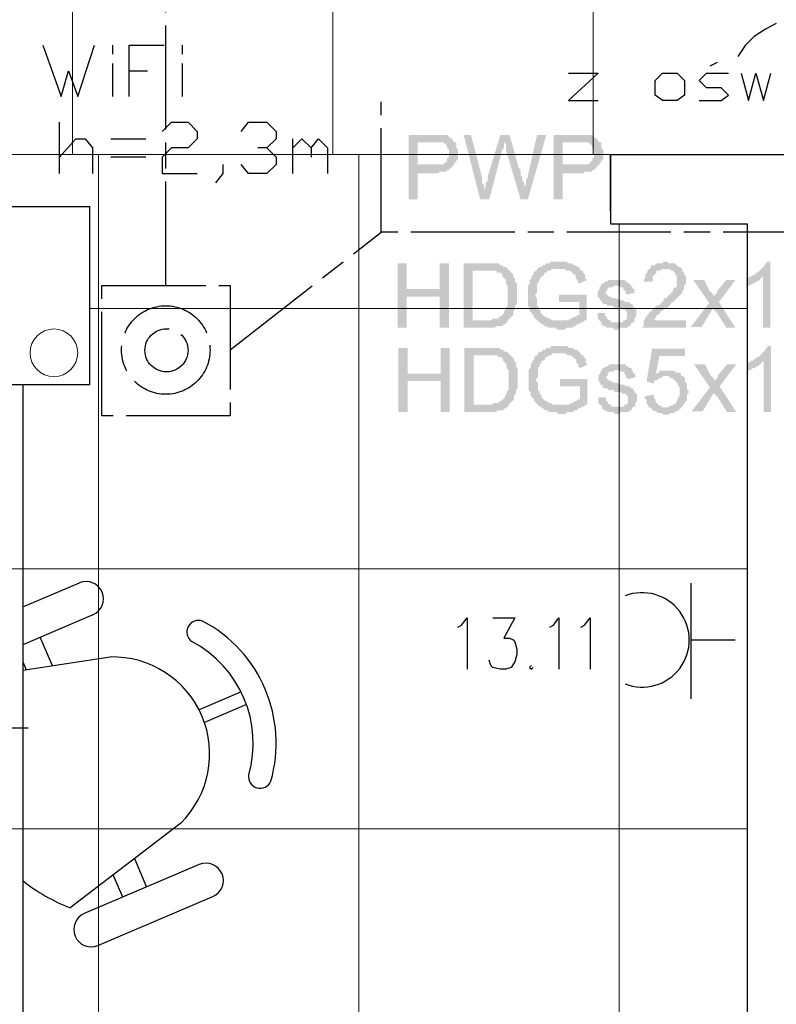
# Model space of a CAD drawing. Header units: millimetres. Extents: x 282377 to 1404227, y -783705 to 1038705.
# Tile 34 of 243: x 377343 to 377517, y 7667 to 7894. Entities that reach past the tile are written whole.
import ezdxf

# ---------------------------------------------------------------- set-up
doc = ezdxf.new("R2010")
doc.units = ezdxf.units.MM
doc.linetypes.add('ACAD_ISO08W100', pattern=[36, 24, -3, 6, -3])
doc.layers.add('!!ELEKTRYKA', color=7, linetype='Continuous')
doc.layers.add('BA_KS_ist.', color=34, linetype='Continuous', lineweight=13)

# ---------------------------------------------------------------- blocks, each defined once
blk = doc.blocks.new('A$C6810ecfa')
at = {"layer": 'BA_KS_ist.', "color": 18, "linetype": 'Continuous', "lineweight": 20, "ltscale": 25, "true_color": 0x000000}
blk.add_circle((-557.31, 574.3), 5.5, dxfattribs=at)

msp = doc.modelspace()

# ---------------------------------------------------------------- hatches: boundary and pattern name
at = {"layer": '!!ELEKTRYKA', "linetype": 'ACAD_ISO08W100'}
for points in [[(377437.69, 7867.15), (377432.19, 7867.15), (377432.19, 7852.33), (377434.3, 7852.33), (377434.3, 7858.26), (377438.11, 7858.26), (377438.11, 7858.26), (377438.96, 7858.26), (377439.38, 7858.68), (377439.81, 7858.68), (377440.23, 7858.68), (377440.65, 7858.68), (377441.08, 7858.68), (377441.08, 7859.1), (377441.5, 7859.1), (377441.92, 7859.53), (377441.92, 7859.53), (377442.35, 7859.95), (377442.35, 7859.95), (377434.3, 7860.37), (377434.3, 7865.45), (377438.11, 7865.45), (377442.77, 7865.45), (377442.35, 7865.88), (377442.35, 7866.3), (377441.92, 7866.3), (377441.5, 7866.72), (377441.5, 7866.72), (377441.08, 7867.15), (377440.65, 7867.15), (377440.23, 7867.15), (377439.81, 7867.15), (377439.38, 7867.15), (377439.38, 7867.15), (377438.96, 7867.15), (377438.11, 7867.15)], [(377446.58, 7867.15), (377444.89, 7867.15), (377448.7, 7852.33), (377449.54, 7854.45), (377449.54, 7854.45), (377449.54, 7854.87), (377449.54, 7855.29), (377449.54, 7855.72), (377449.12, 7856.14), (377449.12, 7856.56), (377449.12, 7856.99), (377449.12, 7857.41)], [(377455.47, 7867.15), (377453.36, 7867.15), (377450.39, 7857.41), (377450.39, 7856.99), (377450.39, 7856.99), (377450.39, 7856.56), (377449.97, 7856.14), (377449.97, 7855.72), (377449.97, 7855.29), (377449.54, 7854.45), (377448.7, 7852.33), (377450.81, 7852.33), (377453.78, 7863.76), (377453.78, 7863.76), (377454.2, 7864.18), (377454.2, 7864.61), (377454.2, 7865.03), (377454.2, 7865.45)], [(377455.47, 7867.15), (377454.2, 7865.45), (377454.2, 7865.45), (377454.63, 7865.03), (377454.63, 7865.03), (377454.63, 7864.18), (377454.63, 7863.76), (377458.01, 7852.33), (377458.86, 7854.45), (377458.86, 7854.87), (377458.86, 7855.29), (377458.86, 7855.72), (377458.86, 7856.14), (377458.44, 7856.56), (377458.44, 7856.99), (377458.44, 7857.41), (377458.44, 7857.41), (377458.01, 7857.83), (377458.01, 7858.26), (377458.01, 7858.68), (377458.01, 7859.1), (377457.59, 7859.53)], [(377463.94, 7867.15), (377461.82, 7867.15), (377459.71, 7857.83), (377459.71, 7857.41), (377459.28, 7856.99), (377459.28, 7856.56), (377459.28, 7856.14), (377459.28, 7855.72), (377458.86, 7855.29), (377458.86, 7854.87), (377458.86, 7854.45), (377458.01, 7852.33), (377459.71, 7852.33)], [(377471.14, 7867.15), (377465.63, 7867.15), (377465.63, 7852.33), (377467.75, 7852.33), (377467.75, 7858.26), (377471.56, 7858.26), (377471.56, 7858.26), (377472.41, 7858.26), (377472.83, 7858.68), (377473.25, 7858.68), (377473.68, 7858.68), (377474.1, 7858.68), (377474.52, 7858.68), (377474.52, 7859.1), (377474.95, 7859.1), (377475.37, 7859.53), (377475.37, 7859.53), (377475.79, 7859.95), (377475.79, 7859.95), (377467.75, 7860.37), (377467.75, 7865.45), (377471.56, 7865.45), (377476.22, 7865.45), (377475.79, 7865.88), (377475.79, 7866.3), (377475.37, 7866.3), (377474.95, 7866.72), (377474.95, 7866.72), (377474.52, 7867.15), (377474.1, 7867.15), (377473.68, 7867.15), (377473.25, 7867.15), (377472.83, 7867.15), (377472.83, 7867.15), (377472.41, 7867.15), (377471.56, 7867.15)], [(377442.77, 7865.45), (377438.11, 7865.45), (377440.23, 7865.45), (377440.65, 7865.03), (377440.65, 7865.03), (377441.08, 7864.61), (377441.08, 7864.61), (377441.08, 7864.18), (377441.5, 7863.76), (377441.5, 7863.34), (377441.5, 7862.91), (377441.5, 7862.49), (377441.5, 7862.07), (377441.5, 7862.07), (377441.08, 7861.64), (377441.08, 7861.22), (377440.65, 7860.8), (377440.65, 7860.8), (377440.65, 7860.8), (377440.23, 7860.37), (377439.81, 7860.37), (377439.38, 7860.37), (377438.96, 7860.37), (377438.54, 7860.37), (377438.11, 7860.37), (377434.3, 7860.37), (377442.35, 7859.95), (377442.77, 7860.37), (377442.77, 7860.8), (377443.19, 7860.8), (377443.19, 7861.22), (377443.62, 7861.64), (377443.62, 7862.07), (377443.62, 7862.49), (377443.62, 7862.91), (377443.62, 7862.91), (377443.62, 7863.34), (377443.62, 7863.76), (377443.19, 7864.18), (377443.19, 7864.61), (377443.19, 7865.03), (377443.19, 7865.45)], [(377476.22, 7865.45), (377471.56, 7865.45), (377473.68, 7865.45), (377474.1, 7865.03), (377474.1, 7865.03), (377474.52, 7864.61), (377474.52, 7864.61), (377474.52, 7864.18), (377474.95, 7863.76), (377474.95, 7863.34), (377474.95, 7862.91), (377474.95, 7862.49), (377474.95, 7862.07), (377474.95, 7862.07), (377474.52, 7861.64), (377474.52, 7861.22), (377474.1, 7860.8), (377474.1, 7860.8), (377474.1, 7860.8), (377473.68, 7860.37), (377473.25, 7860.37), (377472.83, 7860.37), (377472.41, 7860.37), (377471.98, 7860.37), (377471.56, 7860.37), (377467.75, 7860.37), (377475.79, 7859.95), (377476.22, 7860.37), (377476.22, 7860.8), (377476.64, 7860.8), (377476.64, 7861.22), (377477.06, 7861.64), (377477.06, 7862.07), (377477.06, 7862.49), (377477.06, 7862.91), (377477.06, 7862.91), (377477.06, 7863.34), (377477.06, 7863.76), (377476.64, 7864.18), (377476.64, 7864.61), (377476.64, 7865.03), (377476.64, 7865.45)], [(377431.76, 7837.51), (377429.65, 7837.51), (377429.65, 7822.7), (377431.76, 7822.7), (377431.76, 7829.89), (377439.38, 7829.89), (377431.76, 7831.59)], [(377441.5, 7837.51), (377439.38, 7837.51), (377439.38, 7831.59), (377431.76, 7831.59), (377439.38, 7829.89), (377439.38, 7822.7), (377441.5, 7822.7)], [(377449.97, 7837.51), (377444.89, 7837.51), (377444.89, 7822.7), (377452.09, 7822.7), (377452.51, 7823.12), (377452.93, 7823.12), (377453.36, 7823.12), (377453.78, 7823.12), (377454.2, 7823.54), (377454.63, 7823.54), (377454.63, 7823.97), (377455.05, 7823.97), (377455.05, 7824.39), (377447, 7824.39), (377447, 7835.82), (377449.97, 7835.82), (377455.05, 7836.24), (377455.05, 7836.24), (377454.63, 7836.67), (377454.2, 7836.67), (377453.78, 7837.09), (377453.36, 7837.09), (377452.93, 7837.51), (377452.51, 7837.51), (377452.51, 7837.51), (377452.09, 7837.51), (377451.66, 7837.51), (377451.24, 7837.51), (377450.81, 7837.51), (377450.39, 7837.51)], [(377466.9, 7837.94), (377464.79, 7837.94), (377464.79, 7837.51), (377463.94, 7837.51), (377463.52, 7837.09), (377463.09, 7837.09), (377463.09, 7837.09), (377462.67, 7836.67), (377462.25, 7836.67), (377461.82, 7836.24), (377461.82, 7835.82), (377461.4, 7835.82), (377460.98, 7835.4), (377460.98, 7834.97), (377460.55, 7834.55), (377460.55, 7834.13), (377460.55, 7834.13), (377460.13, 7833.7), (377460.13, 7833.28), (377460.13, 7832.86), (377459.71, 7832.43), (377459.71, 7832.01), (377459.71, 7832.01), (377459.71, 7831.59), (377459.71, 7831.16), (377459.71, 7830.74), (377459.71, 7830.32), (377459.71, 7829.89), (377459.71, 7829.47), (377459.71, 7829.05), (377459.71, 7828.62), (377459.71, 7828.2), (377459.71, 7827.78), (377460.13, 7827.35), (377460.13, 7826.93), (377460.13, 7826.51), (377460.55, 7826.08), (377460.55, 7826.08), (377460.98, 7825.66), (377460.98, 7825.24), (377461.4, 7824.81), (377461.4, 7824.81), (377461.82, 7824.39), (377462.25, 7823.97), (377466.9, 7824.39), (377466.48, 7824.39), (377466.48, 7824.39), (377466.06, 7824.39), (377465.63, 7824.39), (377465.21, 7824.39), (377464.79, 7824.81), (377464.36, 7824.81), (377464.36, 7824.81), (377463.94, 7825.24), (377463.52, 7825.24), (377463.09, 7825.66), (377463.09, 7825.66), (377462.67, 7826.08), (377462.67, 7826.51), (377462.25, 7826.93), (377462.25, 7826.93), (377462.25, 7827.35), (377461.82, 7827.78), (377461.82, 7828.2), (377461.82, 7828.62), (377461.82, 7829.05), (377461.82, 7829.47), (377461.4, 7829.89), (377461.4, 7830.32), (377461.4, 7830.32), (377461.82, 7830.74), (377461.82, 7831.16), (377461.82, 7831.59), (377461.82, 7832.01), (377461.82, 7832.43), (377461.82, 7832.86), (377462.25, 7833.28), (377462.25, 7833.28), (377462.25, 7833.7), (377462.67, 7834.13), (377462.67, 7834.55), (377463.09, 7834.55), (377463.52, 7834.97), (377463.52, 7835.4), (377463.94, 7835.4), (377464.36, 7835.82), (377464.79, 7835.82), (377464.79, 7835.82), (377465.21, 7836.24), (377465.63, 7836.24), (377466.06, 7836.24), (377466.48, 7836.24), (377466.9, 7836.24), (377471.56, 7836.24), (377471.56, 7836.67), (377471.14, 7836.67), (377470.71, 7837.09), (377470.29, 7837.09), (377469.87, 7837.51), (377469.87, 7837.51), (377469.44, 7837.51), (377469.02, 7837.51), (377468.6, 7837.94), (377468.17, 7837.94), (377467.75, 7837.94), (377467.33, 7837.94)], [(377491.46, 7837.94), (377491.03, 7837.94), (377490.61, 7837.51), (377489.34, 7837.51), (377488.92, 7837.09), (377488.49, 7837.09), (377488.07, 7837.09), (377488.07, 7836.67), (377487.65, 7836.24), (377487.65, 7836.24), (377487.22, 7835.82), (377487.22, 7835.4), (377486.8, 7834.97), (377486.8, 7834.55), (377486.8, 7834.13), (377486.38, 7833.7), (377486.38, 7833.28), (377488.49, 7833.28), (377488.49, 7833.7), (377488.49, 7834.13), (377488.49, 7834.55), (377488.92, 7834.97), (377488.92, 7834.97), (377489.34, 7835.4), (377489.34, 7835.82), (377489.76, 7835.82), (377490.19, 7835.82), (377490.61, 7836.24), (377491.03, 7836.24), (377491.46, 7836.24), (377495.27, 7836.24), (377494.84, 7836.67), (377494.84, 7836.67), (377494.42, 7836.67), (377494, 7837.09), (377494, 7837.09), (377493.57, 7837.51), (377493.15, 7837.51), (377492.73, 7837.51), (377492.3, 7837.51), (377491.88, 7837.94)], [(377515.59, 7837.94), (377514.74, 7837.94), (377514.74, 7837.51), (377514.32, 7837.51), (377514.32, 7837.09), (377513.89, 7836.67), (377513.47, 7836.24), (377513.47, 7836.24), (377513.05, 7835.82), (377512.62, 7835.4), (377512.2, 7835.4), (377512.2, 7834.97), (377511.78, 7834.97), (377511.35, 7834.55), (377513.89, 7834.55), (377513.89, 7822.7), (377515.59, 7822.7)], [(377455.05, 7836.24), (377449.97, 7835.82), (377449.97, 7835.82), (377452.51, 7835.82), (377452.51, 7835.4), (377452.93, 7835.4), (377453.36, 7835.4), (377453.78, 7834.97), (377453.78, 7834.55), (377454.2, 7834.13), (377454.2, 7834.13), (377454.2, 7834.13), (377454.63, 7833.7), (377454.63, 7833.28), (377454.63, 7832.86), (377455.05, 7832.43), (377455.05, 7832.01), (377455.05, 7831.59), (377455.05, 7831.16), (377455.05, 7830.74), (377455.05, 7830.32), (377455.05, 7829.89), (377455.05, 7829.47), (377455.05, 7829.05), (377455.05, 7828.62), (377455.05, 7828.2), (377455.05, 7827.78), (377454.63, 7827.35), (377454.63, 7827.35), (377454.63, 7826.93), (377454.2, 7826.51), (377454.2, 7826.08), (377453.78, 7825.66), (377453.78, 7825.66), (377453.36, 7825.24), (377452.93, 7825.24), (377452.93, 7824.81), (377452.51, 7824.81), (377452.09, 7824.81), (377451.66, 7824.81), (377451.24, 7824.39), (377450.81, 7824.39), (377450.39, 7824.39), (377449.97, 7824.39), (377447, 7824.39), (377455.05, 7824.39), (377455.47, 7824.81), (377455.9, 7825.24), (377455.9, 7825.24), (377456.32, 7825.66), (377456.32, 7826.08), (377456.32, 7826.51), (377456.74, 7826.93), (377456.74, 7827.35), (377456.74, 7827.35), (377456.74, 7827.78), (377457.17, 7828.2), (377457.17, 7828.62), (377457.17, 7829.05), (377457.17, 7829.47), (377457.17, 7829.89), (377457.17, 7830.32), (377457.17, 7830.74), (377457.17, 7831.16), (377457.17, 7831.59), (377457.17, 7832.01), (377457.17, 7832.43), (377457.17, 7832.86), (377456.74, 7833.28), (377456.74, 7833.28), (377456.74, 7833.7), (377456.74, 7834.13), (377456.32, 7834.55), (377456.32, 7834.97), (377455.9, 7835.4), (377455.9, 7835.4), (377455.47, 7835.82)], [(377471.56, 7836.24), (377466.9, 7836.24), (377468.17, 7836.24), (377468.6, 7835.82), (377469.02, 7835.82), (377469.44, 7835.82), (377469.87, 7835.4), (377469.87, 7835.4), (377470.29, 7834.97), (377470.71, 7834.97), (377470.71, 7834.55), (377470.71, 7834.13), (377471.14, 7833.7), (377471.14, 7833.28), (377471.56, 7832.86), (377473.25, 7833.7), (377473.25, 7833.7), (377472.83, 7834.13), (377472.83, 7834.55), (377472.83, 7834.97), (377472.41, 7835.4), (377472.41, 7835.82), (377471.98, 7835.82), (377471.98, 7835.82)], [(377495.27, 7836.24), (377491.46, 7836.24), (377492.3, 7836.24), (377492.73, 7835.82), (377493.15, 7835.82), (377493.57, 7835.4), (377493.57, 7835.4), (377493.57, 7834.97), (377494, 7834.97), (377494, 7834.55), (377494, 7834.13), (377494, 7833.7), (377494, 7833.28), (377494, 7832.86), (377494, 7832.43), (377494, 7832.01), (377493.57, 7832.01), (377493.15, 7831.59), (377493.15, 7831.16), (377493.15, 7831.16), (377492.73, 7830.74), (377492.3, 7830.32), (377492.3, 7830.32), (377491.88, 7829.89), (377491.46, 7829.47), (377491.03, 7829.47), (377491.03, 7829.05), (377490.61, 7828.62), (377490.19, 7828.2), (377489.76, 7827.78), (377489.34, 7827.78), (377488.92, 7827.35), (377488.49, 7826.93), (377488.49, 7826.93), (377488.07, 7826.51), (377487.65, 7826.08), (377487.65, 7826.08), (377487.22, 7825.66), (377487.22, 7825.24), (377486.8, 7825.24), (377486.8, 7824.81), (377486.38, 7824.39), (377486.38, 7823.97), (377486.38, 7823.97), (377486.38, 7823.54), (377486.38, 7823.12), (377485.95, 7822.7), (377496.11, 7822.7), (377496.11, 7824.39), (377488.92, 7824.39), (377488.92, 7824.39), (377488.92, 7824.81), (377489.34, 7825.24), (377489.34, 7825.66), (377489.76, 7825.66), (377489.76, 7825.66), (377490.19, 7826.08), (377490.19, 7826.51), (377490.61, 7826.51), (377491.03, 7826.93), (377491.46, 7827.35), (377491.88, 7827.35), (377492.3, 7827.78), (377492.73, 7828.2), (377492.73, 7828.62), (377493.15, 7828.62), (377493.57, 7829.05), (377494, 7829.47), (377494, 7829.47), (377494.42, 7829.89), (377494.42, 7829.89), (377494.42, 7829.89), (377494.84, 7830.32), (377495.27, 7830.74), (377495.27, 7831.16), (377495.69, 7831.59), (377495.69, 7832.01), (377495.69, 7832.01), (377495.69, 7832.43), (377496.11, 7832.86), (377496.11, 7833.28), (377496.11, 7833.7), (377496.11, 7833.7), (377496.11, 7834.13), (377496.11, 7834.55), (377495.69, 7834.97), (377495.69, 7835.4), (377495.69, 7835.4), (377495.27, 7835.82)], [(377480.03, 7833.7), (377478.33, 7833.7), (377477.91, 7833.28), (377477.49, 7833.28), (377477.06, 7832.86), (377477.06, 7832.86), (377476.64, 7832.86), (377476.64, 7832.43), (377480.03, 7832.43), (377480.03, 7832.43), (377480.45, 7832.43), (377480.87, 7832.01), (377481.3, 7832.01), (377481.72, 7832.01), (377481.72, 7831.59), (377482.14, 7831.16), (377482.14, 7830.74), (377482.57, 7830.32), (377484.26, 7830.74), (377484.26, 7830.74), (377484.26, 7831.59), (377483.84, 7831.59), (377483.84, 7832.01), (377483.41, 7832.43), (377483.41, 7832.43), (377483.41, 7832.86), (377482.99, 7832.86), (377482.57, 7833.28), (377482.14, 7833.28), (377482.14, 7833.7), (377481.72, 7833.7), (377481.3, 7833.7), (377480.87, 7833.7), (377480.45, 7833.7)], [(377500.35, 7833.7), (377497.81, 7833.7), (377501.62, 7828.2), (377502.46, 7826.93), (377503.31, 7826.08), (377505.43, 7822.7), (377507.54, 7822.7), (377503.73, 7828.62), (377502.46, 7829.89), (377502.46, 7829.89), (377502.46, 7830.32), (377502.04, 7830.74), (377501.62, 7831.16)], [(377507.54, 7833.7), (377505.43, 7833.7), (377503.31, 7831.16), (377503.31, 7830.74), (377502.89, 7830.32), (377502.89, 7830.32), (377502.46, 7829.89), (377503.73, 7828.62)], [(377511.35, 7834.55), (377510.93, 7834.55), (377510.51, 7834.13), (377510.08, 7834.13), (377510.08, 7832.01), (377510.51, 7832.43), (377510.51, 7832.43), (377510.93, 7832.43), (377511.35, 7832.86), (377511.78, 7832.86), (377512.2, 7833.28), (377512.2, 7833.28), (377512.62, 7833.28), (377513.05, 7833.7), (377513.47, 7834.13), (377513.47, 7834.13), (377513.89, 7834.55)], [(377476.64, 7832.43), (377476.22, 7832.01), (377476.22, 7832.01), (377476.22, 7831.59), (377475.79, 7831.16), (377475.79, 7830.74), (377475.79, 7830.32), (377475.79, 7829.89), (377476.22, 7829.47), (377476.22, 7829.05), (377476.64, 7829.05), (377476.64, 7828.62), (377477.06, 7828.2), (377477.49, 7828.2), (377477.49, 7828.2), (377477.91, 7828.2), (377477.91, 7827.78), (377478.33, 7827.78), (377478.76, 7827.78), (377479.18, 7827.78), (377479.6, 7827.35), (377480.45, 7827.35), (377480.87, 7827.35), (377481.3, 7826.93), (377481.72, 7826.93), (377482.14, 7826.93), (377482.14, 7826.51), (377482.57, 7826.51), (377482.57, 7826.08), (377482.57, 7825.66), (377482.57, 7825.66), (377482.57, 7825.24), (377482.57, 7824.81), (377482.14, 7824.39), (377481.72, 7824.39), (377481.72, 7823.97), (377481.3, 7823.97), (377480.87, 7823.97), (377480.03, 7823.97), (377476.64, 7823.97), (377476.64, 7823.54), (377477.06, 7823.12), (377477.06, 7823.12), (377477.49, 7823.12), (377477.49, 7823.12), (377477.91, 7822.7), (377478.33, 7822.7), (377478.76, 7822.7), (377479.18, 7822.7), (377479.6, 7822.27), (377480.03, 7822.27), (377480.45, 7822.27), (377480.87, 7822.7), (377481.3, 7822.7), (377481.72, 7822.7), (377482.14, 7822.7), (377482.57, 7822.7), (377482.99, 7823.12), (377483.41, 7823.12), (377483.41, 7823.54), (377483.84, 7823.97), (377484.26, 7823.97), (377484.26, 7824.39), (377484.26, 7824.81), (377484.68, 7825.24), (377484.68, 7825.66), (377484.68, 7826.08), (377484.68, 7826.08), (377484.68, 7826.51), (377484.68, 7826.93), (377484.26, 7826.93), (377484.26, 7827.35), (377483.84, 7827.78), (377483.84, 7828.2), (377483.41, 7828.2), (377482.99, 7828.62), (377482.57, 7828.62), (377482.57, 7828.62), (377482.14, 7828.62), (377481.72, 7829.05), (377481.3, 7829.05), (377480.87, 7829.05), (377480.03, 7829.47), (377480.03, 7829.47), (377479.6, 7829.47), (377479.18, 7829.47), (377478.76, 7829.89), (377478.76, 7829.89), (377478.76, 7829.89), (377478.33, 7829.89), (377477.91, 7830.32), (377477.91, 7830.32), (377477.49, 7830.74), (377477.91, 7831.16), (377477.91, 7831.59), (377478.33, 7832.01), (377478.33, 7832.01), (377478.76, 7832.01), (377479.18, 7832.01), (377479.6, 7832.43), (377480.03, 7832.43)], [(377473.25, 7830.32), (377466.9, 7830.32), (377466.9, 7828.62), (377471.56, 7828.62), (377471.56, 7825.66), (377471.56, 7825.66), (377471.14, 7825.66), (377470.71, 7825.24), (377470.29, 7825.24), (377469.87, 7824.81), (377469.44, 7824.81), (377469.44, 7824.81), (377469.02, 7824.39), (377468.6, 7824.39), (377468.17, 7824.39), (377467.75, 7824.39), (377467.33, 7824.39), (377466.9, 7824.39), (377462.25, 7823.97), (377462.67, 7823.97), (377462.67, 7823.54), (377463.09, 7823.54), (377463.09, 7823.54), (377463.52, 7823.12), (377463.94, 7823.12), (377464.36, 7822.7), (377464.79, 7822.7), (377465.21, 7822.7), (377465.63, 7822.7), (377466.06, 7822.7), (377466.48, 7822.27), (377466.9, 7822.27), (377467.33, 7822.27), (377467.75, 7822.27), (377468.17, 7822.27), (377468.6, 7822.7), (377468.6, 7822.7), (377469.02, 7822.7), (377469.44, 7822.7), (377469.87, 7822.7), (377470.29, 7823.12), (377470.71, 7823.12), (377470.71, 7823.12), (377471.14, 7823.54), (377471.56, 7823.54), (377471.98, 7823.97), (377472.41, 7823.97), (377472.83, 7824.39), (377473.25, 7824.39), (377473.25, 7824.81)], [(377477.49, 7826.08), (377475.79, 7826.08), (377475.79, 7824.81), (377476.22, 7824.39), (377476.22, 7824.39), (377476.64, 7823.97), (377480.03, 7823.97), (377480.03, 7823.97), (377479.6, 7823.97), (377479.18, 7823.97), (377478.76, 7823.97), (377478.76, 7824.39), (377478.33, 7824.39), (377477.91, 7824.81), (377477.91, 7825.24), (377477.49, 7825.24), (377477.49, 7825.66)], [(377431.95, 7818.05), (377429.83, 7818.05), (377429.83, 7803.23), (377431.95, 7803.23), (377431.95, 7810.43), (377439.57, 7810.43), (377431.95, 7812.12)], [(377441.68, 7818.05), (377439.57, 7818.05), (377439.57, 7812.12), (377431.95, 7812.12), (377439.57, 7810.43), (377439.57, 7803.23), (377441.68, 7803.23)], [(377450.15, 7818.05), (377445.07, 7818.05), (377445.07, 7803.23), (377452.27, 7803.23), (377452.69, 7803.65), (377453.11, 7803.65), (377453.54, 7803.65), (377453.96, 7803.65), (377454.38, 7804.08), (377454.81, 7804.08), (377454.81, 7804.5), (377455.23, 7804.5), (377455.23, 7804.92), (377447.19, 7804.92), (377447.19, 7816.35), (377450.15, 7816.35), (377455.23, 7816.78), (377455.23, 7816.78), (377454.81, 7817.2), (377454.38, 7817.2), (377453.96, 7817.62), (377453.54, 7817.62), (377453.11, 7818.05), (377452.69, 7818.05), (377452.69, 7818.05), (377452.27, 7818.05), (377451.84, 7818.05), (377451.42, 7818.05), (377451, 7818.05), (377450.57, 7818.05)], [(377467.08, 7818.47), (377464.97, 7818.47), (377464.97, 7818.05), (377464.12, 7818.05), (377463.7, 7817.62), (377463.27, 7817.62), (377463.27, 7817.62), (377462.85, 7817.2), (377462.43, 7817.2), (377462, 7816.78), (377462, 7816.35), (377461.58, 7816.35), (377461.16, 7815.93), (377461.16, 7815.51), (377460.73, 7815.08), (377460.73, 7814.66), (377460.73, 7814.66), (377460.31, 7814.24), (377460.31, 7813.81), (377460.31, 7813.39), (377459.89, 7812.97), (377459.89, 7812.54), (377459.89, 7812.54), (377459.89, 7812.12), (377459.89, 7811.7), (377459.89, 7811.27), (377459.89, 7810.85), (377459.89, 7810.43), (377459.89, 7810), (377459.89, 7809.58), (377459.89, 7809.16), (377459.89, 7808.73), (377459.89, 7808.31), (377460.31, 7807.89), (377460.31, 7807.46), (377460.31, 7807.04), (377460.73, 7806.62), (377460.73, 7806.62), (377461.16, 7806.19), (377461.16, 7805.77), (377461.58, 7805.35), (377461.58, 7805.35), (377462, 7804.92), (377462.43, 7804.5), (377467.08, 7804.92), (377466.66, 7804.92), (377466.66, 7804.92), (377466.24, 7804.92), (377465.81, 7804.92), (377465.39, 7804.92), (377464.97, 7805.35), (377464.54, 7805.35), (377464.54, 7805.35), (377464.12, 7805.77), (377463.7, 7805.77), (377463.27, 7806.19), (377463.27, 7806.19), (377462.85, 7806.62), (377462.85, 7807.04), (377462.43, 7807.46), (377462.43, 7807.46), (377462.43, 7807.89), (377462, 7808.31), (377462, 7808.73), (377462, 7809.16), (377462, 7809.58), (377462, 7810), (377461.58, 7810.43), (377461.58, 7810.85), (377461.58, 7810.85), (377462, 7811.27), (377462, 7811.7), (377462, 7812.12), (377462, 7812.54), (377462, 7812.97), (377462, 7813.39), (377462.43, 7813.81), (377462.43, 7813.81), (377462.43, 7814.24), (377462.85, 7814.66), (377462.85, 7815.08), (377463.27, 7815.08), (377463.7, 7815.51), (377463.7, 7815.93), (377464.12, 7815.93), (377464.54, 7816.35), (377464.97, 7816.35), (377464.97, 7816.35), (377465.39, 7816.78), (377465.81, 7816.78), (377466.24, 7816.78), (377466.66, 7816.78), (377467.08, 7816.78), (377471.74, 7816.78), (377471.74, 7817.2), (377471.32, 7817.2), (377470.89, 7817.62), (377470.47, 7817.62), (377470.05, 7818.05), (377470.05, 7818.05), (377469.62, 7818.05), (377469.2, 7818.05), (377468.78, 7818.47), (377468.35, 7818.47), (377467.93, 7818.47), (377467.51, 7818.47)], [(377495.94, 7817.88), (377488.32, 7817.88), (377487.05, 7810.26), (377488.75, 7809.83), (377488.75, 7810.26), (377489.17, 7810.68), (377489.59, 7810.68), (377490.02, 7811.1), (377490.02, 7811.1), (377490.02, 7811.1), (377490.44, 7811.1), (377490.86, 7811.53), (377491.29, 7811.53), (377495.1, 7811.53), (377495.1, 7811.95), (377489.17, 7811.95), (377490.02, 7816.18), (377495.94, 7816.18)], [(377515.77, 7818.47), (377514.92, 7818.47), (377514.92, 7818.05), (377514.5, 7818.05), (377514.5, 7817.62), (377514.08, 7817.2), (377513.65, 7816.78), (377513.65, 7816.78), (377513.23, 7816.35), (377512.81, 7815.93), (377512.38, 7815.93), (377512.38, 7815.51), (377511.96, 7815.51), (377511.53, 7815.08), (377514.08, 7815.08), (377514.08, 7803.23), (377515.77, 7803.23)], [(377455.23, 7816.78), (377450.15, 7816.35), (377450.15, 7816.35), (377452.69, 7816.35), (377452.69, 7815.93), (377453.11, 7815.93), (377453.54, 7815.93), (377453.96, 7815.51), (377453.96, 7815.08), (377454.38, 7814.66), (377454.38, 7814.66), (377454.38, 7814.66), (377454.81, 7814.24), (377454.81, 7813.81), (377454.81, 7813.39), (377455.23, 7812.97), (377455.23, 7812.54), (377455.23, 7812.12), (377455.23, 7811.7), (377455.23, 7811.27), (377455.23, 7810.85), (377455.23, 7810.43), (377455.23, 7810), (377455.23, 7809.58), (377455.23, 7809.16), (377455.23, 7808.73), (377455.23, 7808.31), (377454.81, 7807.89), (377454.81, 7807.89), (377454.81, 7807.46), (377454.38, 7807.04), (377454.38, 7806.62), (377453.96, 7806.19), (377453.96, 7806.19), (377453.54, 7805.77), (377453.11, 7805.77), (377453.11, 7805.35), (377452.69, 7805.35), (377452.27, 7805.35), (377451.84, 7805.35), (377451.42, 7804.92), (377451, 7804.92), (377450.57, 7804.92), (377450.15, 7804.92), (377447.19, 7804.92), (377455.23, 7804.92), (377455.65, 7805.35), (377456.08, 7805.77), (377456.08, 7805.77), (377456.5, 7806.19), (377456.5, 7806.62), (377456.5, 7807.04), (377456.92, 7807.46), (377456.92, 7807.89), (377456.92, 7807.89), (377456.92, 7808.31), (377457.35, 7808.73), (377457.35, 7809.16), (377457.35, 7809.58), (377457.35, 7810), (377457.35, 7810.43), (377457.35, 7810.85), (377457.35, 7811.27), (377457.35, 7811.7), (377457.35, 7812.12), (377457.35, 7812.54), (377457.35, 7812.97), (377457.35, 7813.39), (377456.92, 7813.81), (377456.92, 7813.81), (377456.92, 7814.24), (377456.92, 7814.66), (377456.5, 7815.08), (377456.5, 7815.51), (377456.08, 7815.93), (377456.08, 7815.93), (377455.65, 7816.35)], [(377471.74, 7816.78), (377467.08, 7816.78), (377468.35, 7816.78), (377468.78, 7816.35), (377469.2, 7816.35), (377469.62, 7816.35), (377470.05, 7815.93), (377470.05, 7815.93), (377470.47, 7815.51), (377470.89, 7815.51), (377470.89, 7815.08), (377470.89, 7814.66), (377471.32, 7814.24), (377471.32, 7813.81), (377471.74, 7813.39), (377473.43, 7814.24), (377473.43, 7814.24), (377473.01, 7814.66), (377473.01, 7815.08), (377473.01, 7815.51), (377472.59, 7815.93), (377472.59, 7816.35), (377472.16, 7816.35), (377472.16, 7816.35)], [(377511.53, 7815.08), (377511.11, 7815.08), (377510.69, 7814.66), (377510.26, 7814.66), (377510.26, 7812.54), (377510.69, 7812.97), (377510.69, 7812.97), (377511.11, 7812.97), (377511.53, 7813.39), (377511.96, 7813.39), (377512.38, 7813.81), (377512.38, 7813.81), (377512.81, 7813.81), (377513.23, 7814.24), (377513.65, 7814.66), (377513.65, 7814.66), (377514.08, 7815.08)], [(377476.82, 7812.97), (377476.4, 7812.54), (377476.4, 7812.54), (377476.4, 7812.12), (377475.97, 7811.7), (377475.97, 7811.27), (377475.97, 7810.85), (377475.97, 7810.43), (377476.4, 7810), (377476.4, 7809.58), (377476.82, 7809.58), (377476.82, 7809.16), (377477.24, 7808.73), (377477.67, 7808.73), (377477.67, 7808.73), (377478.09, 7808.73), (377478.09, 7808.31), (377478.51, 7808.31), (377478.94, 7808.31), (377479.36, 7808.31), (377479.78, 7807.89), (377480.63, 7807.89), (377481.05, 7807.89), (377481.48, 7807.46), (377481.9, 7807.46), (377482.32, 7807.46), (377482.32, 7807.04), (377482.75, 7807.04), (377482.75, 7806.62), (377482.75, 7806.19), (377482.75, 7806.19), (377482.75, 7805.77), (377482.75, 7805.35), (377482.32, 7804.92), (377481.9, 7804.92), (377481.9, 7804.5), (377481.48, 7804.5), (377481.05, 7804.5), (377480.21, 7804.5), (377476.82, 7804.5), (377476.82, 7804.08), (377477.24, 7803.65), (377477.24, 7803.65), (377477.67, 7803.65), (377477.67, 7803.65), (377478.09, 7803.23), (377478.51, 7803.23), (377478.94, 7803.23), (377479.36, 7803.23), (377479.78, 7802.81), (377480.21, 7802.81), (377480.63, 7802.81), (377481.05, 7803.23), (377481.48, 7803.23), (377481.9, 7803.23), (377482.32, 7803.23), (377482.75, 7803.23), (377483.17, 7803.65), (377483.59, 7803.65), (377483.59, 7804.08), (377484.02, 7804.5), (377484.44, 7804.5), (377484.44, 7804.92), (377484.44, 7805.35), (377484.86, 7805.77), (377484.86, 7806.19), (377484.86, 7806.62), (377484.86, 7806.62), (377484.86, 7807.04), (377484.86, 7807.46), (377484.44, 7807.46), (377484.44, 7807.89), (377484.02, 7808.31), (377484.02, 7808.73), (377483.59, 7808.73), (377483.17, 7809.16), (377482.75, 7809.16), (377482.75, 7809.16), (377482.32, 7809.16), (377481.9, 7809.58), (377481.48, 7809.58), (377481.05, 7809.58), (377480.21, 7810), (377480.21, 7810), (377479.78, 7810), (377479.36, 7810), (377478.94, 7810.43), (377478.94, 7810.43), (377478.94, 7810.43), (377478.51, 7810.43), (377478.09, 7810.85), (377478.09, 7810.85), (377477.67, 7811.27), (377478.09, 7811.7), (377478.09, 7812.12), (377478.51, 7812.54), (377478.51, 7812.54), (377478.94, 7812.54), (377479.36, 7812.54), (377479.78, 7812.97), (377480.21, 7812.97)], [(377480.21, 7814.24), (377478.51, 7814.24), (377478.09, 7813.81), (377477.67, 7813.81), (377477.24, 7813.39), (377477.24, 7813.39), (377476.82, 7813.39), (377476.82, 7812.97), (377480.21, 7812.97), (377480.21, 7812.97), (377480.63, 7812.97), (377481.05, 7812.54), (377481.48, 7812.54), (377481.9, 7812.54), (377481.9, 7812.12), (377482.32, 7811.7), (377482.32, 7811.27), (377482.75, 7810.85), (377484.44, 7811.27), (377484.44, 7811.27), (377484.44, 7812.12), (377484.02, 7812.12), (377484.02, 7812.54), (377483.59, 7812.97), (377483.59, 7812.97), (377483.59, 7813.39), (377483.17, 7813.39), (377482.75, 7813.81), (377482.32, 7813.81), (377482.32, 7814.24), (377481.9, 7814.24), (377481.48, 7814.24), (377481.05, 7814.24), (377480.63, 7814.24)], [(377492.13, 7812.8), (377490.02, 7812.8), (377490.02, 7812.37), (377489.59, 7812.37), (377489.17, 7811.95), (377495.1, 7811.95), (377494.67, 7812.37), (377494.25, 7812.37), (377493.83, 7812.37), (377493.4, 7812.8), (377492.98, 7812.8), (377492.98, 7812.8), (377492.56, 7812.8)], [(377500.53, 7814.24), (377497.99, 7814.24), (377501.8, 7808.73), (377502.64, 7807.46), (377503.49, 7806.62), (377505.61, 7803.23), (377507.72, 7803.23), (377503.91, 7809.16), (377502.64, 7810.43), (377502.64, 7810.43), (377502.64, 7810.85), (377502.22, 7811.27), (377501.8, 7811.7)], [(377507.72, 7814.24), (377505.61, 7814.24), (377503.49, 7811.7), (377503.49, 7811.27), (377503.07, 7810.85), (377503.07, 7810.85), (377502.64, 7810.43), (377503.91, 7809.16)], [(377473.43, 7810.85), (377467.08, 7810.85), (377467.08, 7809.16), (377471.74, 7809.16), (377471.74, 7806.19), (377471.74, 7806.19), (377471.32, 7806.19), (377470.89, 7805.77), (377470.47, 7805.77), (377470.05, 7805.35), (377469.62, 7805.35), (377469.62, 7805.35), (377469.2, 7804.92), (377468.78, 7804.92), (377468.35, 7804.92), (377467.93, 7804.92), (377467.51, 7804.92), (377467.08, 7804.92), (377462.43, 7804.5), (377462.85, 7804.5), (377462.85, 7804.08), (377463.27, 7804.08), (377463.27, 7804.08), (377463.7, 7803.65), (377464.12, 7803.65), (377464.54, 7803.23), (377464.97, 7803.23), (377465.39, 7803.23), (377465.81, 7803.23), (377466.24, 7803.23), (377466.66, 7802.81), (377467.08, 7802.81), (377467.51, 7802.81), (377467.93, 7802.81), (377468.35, 7802.81), (377468.78, 7803.23), (377468.78, 7803.23), (377469.2, 7803.23), (377469.62, 7803.23), (377470.05, 7803.23), (377470.47, 7803.65), (377470.89, 7803.65), (377470.89, 7803.65), (377471.32, 7804.08), (377471.74, 7804.08), (377472.16, 7804.5), (377472.59, 7804.5), (377473.01, 7804.92), (377473.43, 7804.92), (377473.43, 7805.35)], [(377495.1, 7811.53), (377491.29, 7811.53), (377492.13, 7811.53), (377492.56, 7811.1), (377492.98, 7811.1), (377492.98, 7811.1), (377493.4, 7810.68), (377493.83, 7810.26), (377493.83, 7810.26), (377494.25, 7809.83), (377494.25, 7809.83), (377494.25, 7809.41), (377494.67, 7808.99), (377494.67, 7808.56), (377494.67, 7808.14), (377494.67, 7808.14), (377494.67, 7807.72), (377494.67, 7807.29), (377494.67, 7806.87), (377494.25, 7806.45), (377494.25, 7806.02), (377493.83, 7805.6), (377493.83, 7805.18), (377493.83, 7805.18), (377493.4, 7805.18), (377492.98, 7804.75), (377492.56, 7804.75), (377492.13, 7804.33), (377491.71, 7804.33), (377491.29, 7804.33), (377495.1, 7804.33), (377495.52, 7804.75), (377495.52, 7804.75), (377495.52, 7805.18), (377495.94, 7805.18), (377495.94, 7805.6), (377496.37, 7806.02), (377496.37, 7806.45), (377496.37, 7806.87), (377496.37, 7807.29), (377496.79, 7807.72), (377496.79, 7808.14), (377496.79, 7808.14), (377496.37, 7808.56), (377496.37, 7808.99), (377496.37, 7809.41), (377496.37, 7809.83), (377495.94, 7810.26), (377495.94, 7810.68), (377495.94, 7811.1), (377495.52, 7811.53)], [(377477.67, 7806.62), (377475.97, 7806.62), (377475.97, 7805.35), (377476.4, 7804.92), (377476.4, 7804.92), (377476.82, 7804.5), (377480.21, 7804.5), (377480.21, 7804.5), (377479.78, 7804.5), (377479.36, 7804.5), (377478.94, 7804.5), (377478.94, 7804.92), (377478.51, 7804.92), (377478.09, 7805.35), (377478.09, 7805.77), (377477.67, 7805.77), (377477.67, 7806.19)], [(377488.75, 7807.29), (377486.63, 7806.87), (377486.63, 7806.87), (377486.63, 7806.45), (377487.05, 7806.02), (377487.05, 7805.6), (377487.05, 7805.18), (377487.48, 7804.75), (377487.48, 7804.33), (377487.9, 7804.33), (377488.32, 7803.91), (377488.32, 7803.91), (377488.75, 7803.48), (377489.17, 7803.48), (377489.59, 7803.06), (377489.59, 7803.06), (377490.02, 7803.06), (377490.44, 7803.06), (377490.86, 7802.64), (377491.29, 7802.64), (377491.71, 7802.64), (377492.13, 7802.64), (377492.56, 7803.06), (377492.98, 7803.06), (377492.98, 7803.06), (377493.4, 7803.06), (377493.83, 7803.48), (377494.25, 7803.48), (377494.67, 7803.91), (377494.67, 7803.91), (377495.1, 7804.33), (377491.29, 7804.33), (377491.29, 7804.33), (377490.86, 7804.33), (377490.44, 7804.33), (377490.44, 7804.75), (377490.02, 7804.75), (377489.59, 7805.18), (377489.59, 7805.18), (377489.17, 7805.6), (377489.17, 7806.02), (377488.75, 7806.45), (377488.75, 7806.87)]]:
    msp.add_hatch(color=1, dxfattribs=at).paths.add_polyline_path(points)

# ---------------------------------------------------------------- linework, layer by layer
at = {"layer": '!!ELEKTRYKA', "color": 252, "lineweight": 15, "ltscale": 15}
for p, q in [((377354.73, 8209.62), (377354.73, 7862.62)), ((377414.73, 8209.62), (377414.73, 7862.62)), ((377474.73, 8209.62), (377474.73, 7862.62)), ((377478.73, 7862.62), (377294.73, 7862.62)), ((377360.73, 7862.62), (377360.73, 7224.62)), ((377420.73, 7862.62), (377420.73, 7224.62)), ((377480.73, 7846.62), (377480.73, 7224.62)), ((377358.73, 7827.12), (377510.23, 7827.12)), ((376333.73, 7767.12), (377510.23, 7767.12)), ((376333.73, 7707.12), (377510.23, 7707.12))]:
    msp.add_line(p, q, dxfattribs=at)
at = {"layer": '!!ELEKTRYKA', "color": 252}
for p, q in [((377478.73, 7862.62), (377528.73, 7862.62)), ((377478.73, 7849.62), (377478.73, 7862.62)), ((377478.73, 7862.62), (377478.73, 7846.62)), ((377283.23, 7850.62), (377358.73, 7850.62)), ((377358.73, 7809.62), (377358.73, 7850.62)), ((377478.73, 7846.62), (377510.23, 7846.62)), ((377510.23, 7846.62), (377510.23, 7408.12)), ((377283.23, 7809.62), (377358.73, 7809.62)), ((377343.23, 7809.62), (377343.23, 7545.69)), ((377343.23, 7758.3), (377356.29, 7763.85)), ((377359.42, 7756.48), (377343.23, 7749.59)), ((377350.07, 7744.74), (377347.28, 7751.31)), ((377343.23, 7743.7), (377363.38, 7746.78)), ((377343.23, 7745.64), (377344.01, 7743.82)), ((377393.58, 7738.72), (377383.88, 7734.59)), ((377394.81, 7735.83), (377385.11, 7731.7)), ((377379.69, 7708.48), (377354.18, 7688.96)), ((377368.99, 7700.29), (377371.79, 7693.72)), ((377383.94, 7698.89), (377357.44, 7687.61)), ((377366.32, 7691.4), (377364.12, 7696.57)), ((377360.57, 7680.24), (377387.07, 7691.53))]:
    msp.add_line(p, q, dxfattribs=at)
at = {"layer": '!!ELEKTRYKA', "color": 1, "linetype": 'ACAD_ISO08W100', "lineweight": -3}
for points in [[(377376.26, 7832.42), (377376.26, 7932.33), (377376.68, 7936.14), (377377.95, 7939.95), (377379.64, 7943.33), (377382.18, 7946.3), (377385.15, 7948.84), (377388.53, 7950.53), (377392.34, 7951.8), (377396.15, 7952.22)], [(377600.68, 7844.71), (377425.84, 7844.71), (377425.84, 7874.77)], [(377391.07, 7817.6), (377425.84, 7844.71)]]:
    msp.add_lwpolyline(points, dxfattribs=at)
at = {"layer": '!!ELEKTRYKA', "color": 172, "linetype": 'ACAD_ISO08W100', "lineweight": -3, "true_color": 0x0000b8}
for points in [[(377516.94, 7892.84), (377514.44, 7891.56), (377511.88, 7889.87), (377509.75, 7887.75), (377508.08, 7885.21)], [(377501.72, 7883.1), (377503.41, 7883.95)], [(377469.08, 7881.42), (377475.86, 7881.42), (377469.08, 7875.07), (377475.86, 7875.07)], [(377499.17, 7875.06), (377504.23, 7875.06), (377505.97, 7876.33), (377504.23, 7878.03), (377500.86, 7878.03), (377499.17, 7879.72), (377500.86, 7881.41), (377505.97, 7881.41)], [(377508.9, 7881.41), (377510.58, 7875.06), (377512.27, 7881.41), (377514, 7875.06), (377515.69, 7881.41)]]:
    msp.add_lwpolyline(points, dxfattribs=at)
at = {"layer": '!!ELEKTRYKA', "color": 94, "linetype": 'ACAD_ISO08W100', "lineweight": -3, "true_color": 0x009500}
for points in [[(377347.89, 7887.87), (377352.13, 7876.02), (377353.82, 7881.95), (377355.94, 7876.02), (377359.75, 7887.87)], [(377363.98, 7885.76), (377363.98, 7887.87)], [(377367.79, 7876.02), (377367.79, 7887.87), (377375.83, 7887.87)], [(377380.07, 7885.76), (377380.07, 7887.87)], [(377363.98, 7876.02), (377363.98, 7883.64)], [(377380.07, 7876.02), (377380.07, 7883.64)], [(377367.79, 7881.95), (377372.02, 7881.95)], [(377351.7, 7858.24), (377351.7, 7870.09)], [(377375.41, 7867.98), (377377.53, 7870.09), (377381.34, 7870.09), (377383.45, 7867.98), (377383.45, 7866.28), (377381.34, 7864.17), (377377.53, 7864.17), (377375.41, 7862.05), (377375.41, 7858.24), (377383.45, 7858.24)], [(377393.61, 7867.98), (377395.31, 7870.09), (377399.54, 7870.09), (377401.66, 7867.98), (377401.66, 7866.28), (377399.54, 7864.17), (377397.42, 7864.17)], [(377351.7, 7862.05), (377355.51, 7866.28), (377357.63, 7866.28), (377359.32, 7864.17), (377359.32, 7858.24)], [(377363.56, 7866.28), (377371.6, 7866.28)], [(377405.47, 7858.24), (377405.47, 7866.28)], [(377405.47, 7864.17), (377407.58, 7866.28), (377409.7, 7864.17), (377409.7, 7862.05)], [(377409.7, 7864.17), (377411.39, 7866.28), (377413.51, 7864.17), (377413.51, 7858.24)], [(377399.54, 7864.17), (377401.66, 7862.05), (377401.66, 7860.36), (377399.54, 7858.24), (377395.31, 7858.24), (377393.61, 7860.36)], [(377371.6, 7862.05), (377363.56, 7862.05)], [(377389.38, 7860.36), (377389.38, 7858.24), (377387.69, 7856.12)], [(377344.51, 7730.39), (377317.41, 7730.39), (377317.41, 7740.55)]]:
    msp.add_lwpolyline(points, dxfattribs=at)
at = {"layer": '!!ELEKTRYKA', "color": 172, "linetype": 'ACAD_ISO08W100', "lineweight": -3, "true_color": 0x0000b8}
msp.add_lwpolyline([(377494.1, 7875.06), (377490.72, 7875.06), (377489.03, 7876.33), (377489.03, 7879.72), (377490.72, 7881.41), (377494.1, 7881.41), (377495.78, 7879.72), (377495.78, 7876.33)], close=True, dxfattribs=at)
at = {"layer": '!!ELEKTRYKA', "color": 1, "linetype": 'ACAD_ISO08W100', "lineweight": -3}
msp.add_lwpolyline([(377361.44, 7802.36), (377361.44, 7832.42), (377391.07, 7832.42), (377391.07, 7802.36)], close=True, dxfattribs=at)
at = {"layer": '!!ELEKTRYKA', "color": 202, "linetype": 'Continuous', "lineweight": -3, "true_color": 0xa500dd}
for points in [[(377497.33, 7737.16), (377497.33, 7763.83)], [(377497.33, 7750.71), (377507.49, 7750.71)]]:
    msp.add_lwpolyline(points, dxfattribs=at)
at = {"layer": '!!ELEKTRYKA', "color": 192, "linetype": 'ACAD_ISO08W100', "lineweight": -3, "true_color": 0x6d00dd}
for points in [[(377443.57, 7753.67), (377444.42, 7754.1), (377445.69, 7755.79), (377445.69, 7743.94)], [(377451.61, 7755.79), (377456.69, 7755.79), (377454.15, 7751.13), (377455.42, 7751.13), (377456.27, 7750.71), (377456.69, 7750.29), (377457.12, 7748.59), (377457.12, 7747.32), (377456.69, 7745.63), (377455.85, 7744.36), (377454.58, 7743.94), (377453.31, 7743.94), (377451.61, 7744.36), (377451.19, 7744.78), (377450.77, 7746.05)], [(377464.74, 7753.67), (377465.58, 7754.1), (377466.85, 7755.79), (377466.85, 7743.94)], [(377471.93, 7753.67), (377472.78, 7754.1), (377474.05, 7755.79), (377474.05, 7743.94)], [(377460.5, 7744.78), (377460.08, 7744.36), (377460.5, 7743.94), (377460.93, 7744.36)]]:
    msp.add_lwpolyline(points, dxfattribs=at)
at = {"layer": '!!ELEKTRYKA', "color": 1, "linetype": 'ACAD_ISO08W100', "lineweight": -3}
for centre, radius in [((377376.22, 7817.56), 10.2), ((377376.38, 7817.48), 4.96)]:
    msp.add_circle(centre, radius, dxfattribs=at)
at = {"layer": '!!ELEKTRYKA', "color": 252}
for centre, radius, start, end in [((377357.85, 7760.17), 4, 293.0584, 113.0584), ((377383.76, 7752.54), 2.68, 69.4076, 234.9403), ((377369.85, 7726.91), 31.82, 343.9429, 62.1739), ((377369.85, 7726.91), 26.51, 343.9429, 62.1739), ((377363.95, 7724.4), 22.39, 314.654, 91.4629), ((377397.96, 7719.17), 2.68, 171.1766, 336.7093), ((377385.5, 7695.21), 4, 293.0584, 113.0584), ((377368.22, 7726.22), 39.82, 231.1245, 249.3469), ((377359, 7683.93), 4, 113.0584, 293.0584)]:
    msp.add_arc(centre, radius, start, end, dxfattribs=at)
at = {"layer": '!!ELEKTRYKA', "color": 202, "linetype": 'Continuous', "lineweight": -3, "true_color": 0xa500dd}
msp.add_arc((377486.01, 7750.71), 10.89, 248.9225, 111.0775, dxfattribs=at)
at = {"layer": '!!ELEKTRYKA', "color": 1, "linetype": 'ACAD_ISO08W100', "lineweight": -3}
for points in [[(377501.48, 7828.4), (377497.25, 7822.9), (377502.33, 7827.13), (377499.79, 7822.9)], [(377501.66, 7808.93), (377497.43, 7803.43), (377502.51, 7807.66), (377499.97, 7803.43)]]:
    msp.add_solid(points, dxfattribs=at)

# ---------------------------------------------------------------- block references
at = {"layer": '!!ELEKTRYKA', "color": 252}
msp.add_blockref('A$C6810ecfa', (377907.73, 7242.62), dxfattribs=at)

doc.saveas('drawing.dxf')
